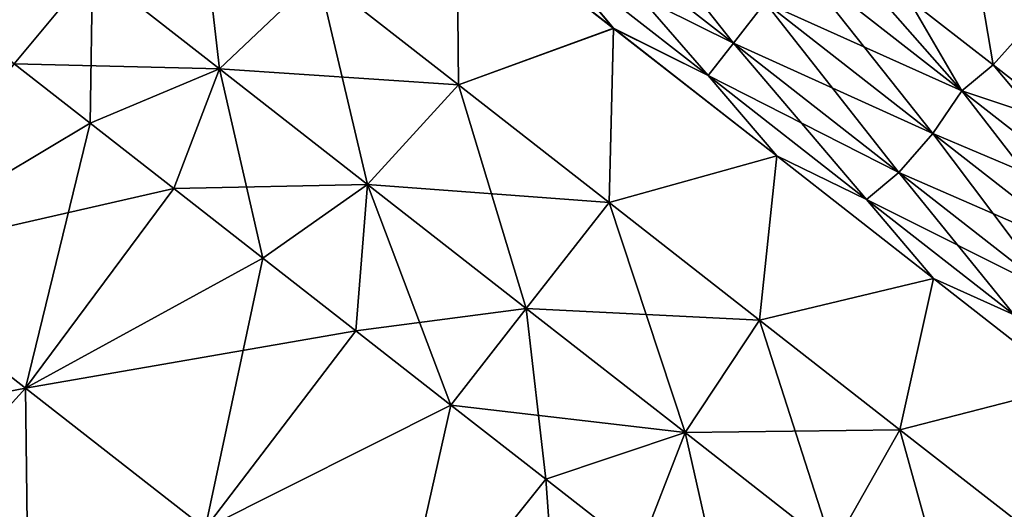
# Model space of a CAD drawing. Header units: millimetres. Extents: x -84 to 84, y -375 to 242.
# Tile 7 of 166: x -78.4 to -72.33, y 33.75 to 36.77. Entities that reach past the tile are written whole.
import ezdxf

# ---------------------------------------------------------------- set-up
doc = ezdxf.new("R2010")
doc.units = ezdxf.units.MM
doc.header["$LTSCALE"] = 81.481481
for name, color, linetype in [('191', 7, 'CONTINUOUS'), ('192', 7, 'CONTINUOUS'), ('193', 7, 'CONTINUOUS'), ('194', 7, 'CONTINUOUS'), ('197', 7, 'CONTINUOUS'), ('198', 7, 'CONTINUOUS'), ('199', 7, 'CONTINUOUS'), ('200', 7, 'CONTINUOUS')]:
    doc.layers.add(name, color=color, linetype=linetype)

msp = doc.modelspace()

# ---------------------------------------------------------------- linework, layer by layer
at = {"layer": '191', "color": 7, "linetype": 'CONTINUOUS', "true_color": 0xa2afbf}
for points in [[(-78.4338, 36.5019, 13.37), (-79.3751, 35.292, 14.3728), (-77.9639, 36.1349, 13.8163), (-78.4338, 36.5019, 13.37)], [(-79.3751, 35.292, 14.3728), (-78.3638, 34.5019, 15.0464), (-77.9639, 36.1349, 13.8163), (-79.3751, 35.292, 14.3728)], [(-77.9639, 36.1349, 13.8163), (-78.3638, 34.5019, 15.0464), (-77.4488, 35.7324, 14.1733), (-77.9639, 36.1349, 13.8163)], [(-77.4488, 35.7324, 14.1733), (-78.3638, 34.5019, 15.0464), (-76.8989, 35.3028, 14.4336), (-77.4488, 35.7324, 14.1733)], [(-79.3751, 35.292, 14.3728), (-79.5099, 33.2384, 15.3766), (-78.3638, 34.5019, 15.0464), (-79.3751, 35.292, 14.3728)], [(-78.3638, 34.5019, 15.0464), (-77.2549, 33.6356, 15.3932), (-76.8989, 35.3028, 14.4336), (-78.3638, 34.5019, 15.0464)], [(-76.8989, 35.3028, 14.4336), (-77.2549, 33.6356, 15.3932), (-76.3255, 34.8547, 14.5919), (-76.8989, 35.3028, 14.4336)], [(-76.3255, 34.8547, 14.5919), (-77.2549, 33.6356, 15.3932), (-75.7401, 34.3974, 14.645), (-76.3255, 34.8547, 14.5919)], [(-79.5099, 33.2384, 15.3766), (-78.3358, 32.3211, 15.7438), (-78.3638, 34.5019, 15.0464), (-79.5099, 33.2384, 15.3766)], [(-78.3638, 34.5019, 15.0464), (-78.3358, 32.3211, 15.7438), (-77.2549, 33.6356, 15.3932), (-78.3638, 34.5019, 15.0464)], [(-77.2549, 33.6356, 15.3932), (-76.1128, 32.7433, 15.3932), (-75.7401, 34.3974, 14.645), (-77.2549, 33.6356, 15.3932)], [(-75.7401, 34.3974, 14.645), (-76.1128, 32.7433, 15.3932), (-75.1547, 33.94, 14.5919), (-75.7401, 34.3974, 14.645)], [(-76.1128, 32.7433, 15.3932), (-75.0039, 31.8769, 15.0464), (-75.1547, 33.94, 14.5919), (-76.1128, 32.7433, 15.3932)], [(-75.1547, 33.94, 14.5919), (-75.0039, 31.8769, 15.0464), (-74.5812, 33.492, 14.4336), (-75.1547, 33.94, 14.5919)]]:
    msp.add_3dface(points, dxfattribs=at)
at = {"layer": '192', "color": 7, "linetype": 'CONTINUOUS', "true_color": 0xa2afbf}
for points in [[(-77.9498, 37.0824, 12.8193), (-77.1663, 36.4703, 13.5822), (-77.3008, 37.6281, 12.6439), (-77.9498, 37.0824, 12.8193)], [(-77.3008, 37.6281, 12.6439), (-77.1663, 36.4703, 13.5822), (-76.5579, 37.0477, 13.3674), (-77.3008, 37.6281, 12.6439)], [(-76.5579, 37.0477, 13.3674), (-75.6927, 36.3717, 13.8222), (-75.7027, 37.4743, 13.5078), (-76.5579, 37.0477, 13.3674)], [(-75.7027, 37.4743, 13.5078), (-75.6927, 36.3717, 13.8222), (-74.7366, 36.7195, 13.8679), (-75.7027, 37.4743, 13.5078)], [(-78.8488, 36.8262, 12.8434), (-78.4338, 36.5019, 13.37), (-77.9498, 37.0824, 12.8193), (-78.8488, 36.8262, 12.8434)], [(-78.4338, 36.5019, 13.37), (-77.9639, 36.1349, 13.8163), (-77.9498, 37.0824, 12.8193), (-78.4338, 36.5019, 13.37)], [(-77.9498, 37.0824, 12.8193), (-77.9639, 36.1349, 13.8163), (-77.1663, 36.4703, 13.5822), (-77.9498, 37.0824, 12.8193)], [(-77.1663, 36.4703, 13.5822), (-76.254, 35.7575, 14.0617), (-76.5579, 37.0477, 13.3674), (-77.1663, 36.4703, 13.5822)], [(-76.5579, 37.0477, 13.3674), (-76.254, 35.7575, 14.0617), (-75.6927, 36.3717, 13.8222), (-76.5579, 37.0477, 13.3674)], [(-75.6927, 36.3717, 13.8222), (-74.7643, 35.6464, 13.9773), (-74.7366, 36.7195, 13.8679), (-75.6927, 36.3717, 13.8222)], [(-74.7366, 36.7195, 13.8679), (-74.7643, 35.6464, 13.9773), (-73.7297, 35.9328, 13.8679), (-74.7366, 36.7195, 13.8679)], [(-77.9639, 36.1349, 13.8163), (-77.4488, 35.7324, 14.1733), (-77.1663, 36.4703, 13.5822), (-77.9639, 36.1349, 13.8163)], [(-77.4488, 35.7324, 14.1733), (-76.8989, 35.3028, 14.4336), (-77.1663, 36.4703, 13.5822), (-77.4488, 35.7324, 14.1733)], [(-77.1663, 36.4703, 13.5822), (-76.8989, 35.3028, 14.4336), (-76.254, 35.7575, 14.0617), (-77.1663, 36.4703, 13.5822)], [(-76.254, 35.7575, 14.0617), (-75.275, 34.9926, 14.2253), (-75.6927, 36.3717, 13.8222), (-76.254, 35.7575, 14.0617)], [(-75.6927, 36.3717, 13.8222), (-75.275, 34.9926, 14.2253), (-74.7643, 35.6464, 13.9773), (-75.6927, 36.3717, 13.8222)], [(-74.7643, 35.6464, 13.9773), (-73.8358, 34.921, 13.8222), (-73.7297, 35.9328, 13.8679), (-74.7643, 35.6464, 13.9773)], [(-73.7297, 35.9328, 13.8679), (-73.8358, 34.921, 13.8222), (-72.7635, 35.178, 13.5078), (-73.7297, 35.9328, 13.8679)], [(-76.8989, 35.3028, 14.4336), (-76.3255, 34.8547, 14.5919), (-76.254, 35.7575, 14.0617), (-76.8989, 35.3028, 14.4336)], [(-76.3255, 34.8547, 14.5919), (-75.7401, 34.3974, 14.645), (-76.254, 35.7575, 14.0617), (-76.3255, 34.8547, 14.5919)], [(-76.254, 35.7575, 14.0617), (-75.7401, 34.3974, 14.645), (-75.275, 34.9926, 14.2253), (-76.254, 35.7575, 14.0617)], [(-75.275, 34.9926, 14.2253), (-74.296, 34.2277, 14.0617), (-74.7643, 35.6464, 13.9773), (-75.275, 34.9926, 14.2253)], [(-74.7643, 35.6464, 13.9773), (-74.296, 34.2277, 14.0617), (-73.8358, 34.921, 13.8222), (-74.7643, 35.6464, 13.9773)], [(-73.8358, 34.921, 13.8222), (-72.9706, 34.245, 13.3674), (-72.7635, 35.178, 13.5078), (-73.8358, 34.921, 13.8222)], [(-72.7635, 35.178, 13.5078), (-72.9706, 34.245, 13.3674), (-71.9166, 34.5162, 12.8169), (-72.7635, 35.178, 13.5078)], [(-75.7401, 34.3974, 14.645), (-75.1547, 33.94, 14.5919), (-75.275, 34.9926, 14.2253), (-75.7401, 34.3974, 14.645)], [(-75.275, 34.9926, 14.2253), (-75.1547, 33.94, 14.5919), (-74.296, 34.2277, 14.0617), (-75.275, 34.9926, 14.2253)], [(-74.296, 34.2277, 14.0617), (-73.3837, 33.515, 13.5822), (-73.8358, 34.921, 13.8222), (-74.296, 34.2277, 14.0617)], [(-73.8358, 34.921, 13.8222), (-73.3837, 33.515, 13.5822), (-72.9706, 34.245, 13.3674), (-73.8358, 34.921, 13.8222)], [(-72.9706, 34.245, 13.3674), (-72.2277, 33.6646, 12.6439), (-71.9166, 34.5162, 12.8169), (-72.9706, 34.245, 13.3674)], [(-73.3837, 33.515, 13.5822), (-72.6003, 32.9029, 12.8193), (-72.9706, 34.245, 13.3674), (-73.3837, 33.515, 13.5822)], [(-72.9706, 34.245, 13.3674), (-72.6003, 32.9029, 12.8193), (-72.2277, 33.6646, 12.6439), (-72.9706, 34.245, 13.3674)], [(-75.1547, 33.94, 14.5919), (-74.5812, 33.492, 14.4336), (-74.296, 34.2277, 14.0617), (-75.1547, 33.94, 14.5919)], [(-74.5812, 33.492, 14.4336), (-74.0313, 33.0623, 14.1733), (-74.296, 34.2277, 14.0617), (-74.5812, 33.492, 14.4336)], [(-74.296, 34.2277, 14.0617), (-74.0313, 33.0623, 14.1733), (-73.3837, 33.515, 13.5822), (-74.296, 34.2277, 14.0617)]]:
    msp.add_3dface(points, dxfattribs=at)
at = {"layer": '193', "color": 7, "linetype": 'CONTINUOUS', "true_color": 0xa2afbf}
for points in [[(-73.9978, 36.6274, 14.4221), (-74.8347, 37.6867, 14.3204), (-75.017, 37.4236, 14.2518), (-73.9978, 36.6274, 14.4221)], [(-73.8011, 36.8791, 14.4931), (-74.8347, 37.6867, 14.3204), (-73.9978, 36.6274, 14.4221), (-73.8011, 36.8791, 14.4931)], [(-75.7027, 37.4743, 13.5078), (-74.7366, 36.7195, 13.8679), (-75.1298, 37.1916, 14.0505), (-75.7027, 37.4743, 13.5078)], [(-74.1532, 36.4285, 14.2136), (-75.017, 37.4236, 14.2518), (-75.1298, 37.1916, 14.0505), (-74.1532, 36.4285, 14.2136)], [(-73.9978, 36.6274, 14.4221), (-75.017, 37.4236, 14.2518), (-74.1532, 36.4285, 14.2136), (-73.9978, 36.6274, 14.4221)], [(-73.606, 37.1288, 14.411), (-72.5891, 36.3343, 14.2411), (-73.4557, 37.3212, 14.195), (-73.606, 37.1288, 14.411)], [(-73.4557, 37.3212, 14.195), (-72.5891, 36.3343, 14.2411), (-72.9208, 36.9033, 14.1464), (-73.4557, 37.3212, 14.195)], [(-74.7366, 36.7195, 13.8679), (-74.1532, 36.4285, 14.2136), (-75.1298, 37.1916, 14.0505), (-74.7366, 36.7195, 13.8679)], [(-72.7675, 36.0716, 14.3204), (-73.606, 37.1288, 14.411), (-73.8011, 36.8791, 14.4931), (-72.7675, 36.0716, 14.3204)], [(-72.5891, 36.3343, 14.2411), (-73.606, 37.1288, 14.411), (-72.7675, 36.0716, 14.3204), (-72.5891, 36.3343, 14.2411)], [(-72.9786, 35.8311, 14.2518), (-73.8011, 36.8791, 14.4931), (-73.9978, 36.6274, 14.4221), (-72.9786, 35.8311, 14.2518)], [(-72.7675, 36.0716, 14.3204), (-73.8011, 36.8791, 14.4931), (-72.9786, 35.8311, 14.2518), (-72.7675, 36.0716, 14.3204)], [(-72.9208, 36.9033, 14.1464), (-72.5891, 36.3343, 14.2411), (-72.3967, 36.4938, 14.0018), (-72.9208, 36.9033, 14.1464)], [(-74.7366, 36.7195, 13.8679), (-73.7297, 35.9328, 13.8679), (-74.1532, 36.4285, 14.2136), (-74.7366, 36.7195, 13.8679)], [(-73.1765, 35.6655, 14.0505), (-73.9978, 36.6274, 14.4221), (-74.1532, 36.4285, 14.2136), (-73.1765, 35.6655, 14.0505)], [(-72.9786, 35.8311, 14.2518), (-73.9978, 36.6274, 14.4221), (-73.1765, 35.6655, 14.0505), (-72.9786, 35.8311, 14.2518)], [(-72.5891, 36.3343, 14.2411), (-71.6415, 35.594, 13.743), (-72.3967, 36.4938, 14.0018), (-72.5891, 36.3343, 14.2411)], [(-72.3967, 36.4938, 14.0018), (-71.6415, 35.594, 13.743), (-71.8942, 36.1013, 13.7639), (-72.3967, 36.4938, 14.0018)], [(-73.7297, 35.9328, 13.8679), (-73.1765, 35.6655, 14.0505), (-74.1532, 36.4285, 14.2136), (-73.7297, 35.9328, 13.8679)], [(-71.8043, 35.319, 13.8141), (-72.5891, 36.3343, 14.2411), (-72.7675, 36.0716, 14.3204), (-71.8043, 35.319, 13.8141)], [(-71.6415, 35.594, 13.743), (-72.5891, 36.3343, 14.2411), (-71.8043, 35.319, 13.8141), (-71.6415, 35.594, 13.743)], [(-72.0289, 35.0891, 13.7526), (-72.7675, 36.0716, 14.3204), (-72.9786, 35.8311, 14.2518), (-72.0289, 35.0891, 13.7526)], [(-71.8043, 35.319, 13.8141), (-72.7675, 36.0716, 14.3204), (-72.0289, 35.0891, 13.7526), (-71.8043, 35.319, 13.8141)], [(-73.7297, 35.9328, 13.8679), (-72.7635, 35.178, 13.5078), (-73.1765, 35.6655, 14.0505), (-73.7297, 35.9328, 13.8679)], [(-72.2664, 34.9544, 13.5721), (-72.9786, 35.8311, 14.2518), (-73.1765, 35.6655, 14.0505), (-72.2664, 34.9544, 13.5721)], [(-72.0289, 35.0891, 13.7526), (-72.9786, 35.8311, 14.2518), (-72.2664, 34.9544, 13.5721), (-72.0289, 35.0891, 13.7526)], [(-72.7635, 35.178, 13.5078), (-72.2664, 34.9544, 13.5721), (-73.1765, 35.6655, 14.0505), (-72.7635, 35.178, 13.5078)], [(-72.7635, 35.178, 13.5078), (-71.9166, 34.5162, 12.8169), (-72.2664, 34.9544, 13.5721), (-72.7635, 35.178, 13.5078)]]:
    msp.add_3dface(points, dxfattribs=at)
at = {"layer": '194', "color": 7, "linetype": 'CONTINUOUS', "true_color": 0xa2afbf}
for points in [[(-72.9208, 36.9033, 14.1464), (-72.3967, 36.4938, 14.0018), (-72.5924, 37.6555, 13.3326), (-72.9208, 36.9033, 14.1464)], [(-72.5924, 37.6555, 13.3326), (-72.3967, 36.4938, 14.0018), (-71.8664, 37.0883, 13.1055), (-72.5924, 37.6555, 13.3326)], [(-72.3967, 36.4938, 14.0018), (-71.8942, 36.1013, 13.7639), (-71.8664, 37.0883, 13.1055), (-72.3967, 36.4938, 14.0018)]]:
    msp.add_3dface(points, dxfattribs=at)
at = {"layer": '197', "color": 7, "linetype": 'CONTINUOUS', "true_color": 0xa2afbf}
for points in [[(-77.9639, 36.1349, 5.0337), (-79.3751, 35.292, 4.4772), (-78.4338, 36.5019, 5.48), (-77.9639, 36.1349, 5.0337)], [(-77.4488, 35.7324, 4.6767), (-79.3751, 35.292, 4.4772), (-77.9639, 36.1349, 5.0337), (-77.4488, 35.7324, 4.6767)], [(-78.3638, 34.5019, 3.8036), (-79.3751, 35.292, 4.4772), (-77.4488, 35.7324, 4.6767), (-78.3638, 34.5019, 3.8036)], [(-76.8989, 35.3028, 4.4164), (-78.3638, 34.5019, 3.8036), (-77.4488, 35.7324, 4.6767), (-76.8989, 35.3028, 4.4164)], [(-78.3638, 34.5019, 3.8036), (-80.5806, 34.0749, 4.1865), (-79.3751, 35.292, 4.4772), (-78.3638, 34.5019, 3.8036)], [(-76.3255, 34.8547, 4.2581), (-78.3638, 34.5019, 3.8036), (-76.8989, 35.3028, 4.4164), (-76.3255, 34.8547, 4.2581)], [(-77.2549, 33.6356, 3.4568), (-78.3638, 34.5019, 3.8036), (-76.3255, 34.8547, 4.2581), (-77.2549, 33.6356, 3.4568)], [(-75.7401, 34.3974, 4.205), (-77.2549, 33.6356, 3.4568), (-76.3255, 34.8547, 4.2581), (-75.7401, 34.3974, 4.205)], [(-79.5099, 33.2384, 3.4734), (-80.5806, 34.0749, 4.1865), (-78.3638, 34.5019, 3.8036), (-79.5099, 33.2384, 3.4734)], [(-77.2549, 33.6356, 3.4568), (-79.5099, 33.2384, 3.4734), (-78.3638, 34.5019, 3.8036), (-77.2549, 33.6356, 3.4568)], [(-76.1128, 32.7433, 3.4568), (-77.2549, 33.6356, 3.4568), (-75.7401, 34.3974, 4.205), (-76.1128, 32.7433, 3.4568)], [(-75.1547, 33.94, 4.2581), (-76.1128, 32.7433, 3.4568), (-75.7401, 34.3974, 4.205), (-75.1547, 33.94, 4.2581)], [(-74.5812, 33.492, 4.4164), (-76.1128, 32.7433, 3.4568), (-75.1547, 33.94, 4.2581), (-74.5812, 33.492, 4.4164)]]:
    msp.add_3dface(points, dxfattribs=at)
at = {"layer": '198', "color": 7, "linetype": 'CONTINUOUS', "true_color": 0xa2afbf}
for points in [[(-76.5579, 37.0477, 5.4826), (-75.7029, 37.4744, 5.3423), (-75.6927, 36.3717, 5.0278), (-76.5579, 37.0477, 5.4826)], [(-75.7029, 37.4744, 5.3423), (-74.737, 36.7198, 4.9822), (-75.6927, 36.3717, 5.0278), (-75.7029, 37.4744, 5.3423)], [(-78.4338, 36.5019, 5.48), (-78.8488, 36.8262, 6.0066), (-77.9498, 37.0824, 6.0307), (-78.4338, 36.5019, 5.48)], [(-78.4338, 36.5019, 5.48), (-77.9498, 37.0824, 6.0307), (-77.1663, 36.4703, 5.2678), (-78.4338, 36.5019, 5.48)], [(-77.9498, 37.0824, 6.0307), (-76.5579, 37.0477, 5.4826), (-77.1663, 36.4703, 5.2678), (-77.9498, 37.0824, 6.0307)], [(-76.5579, 37.0477, 5.4826), (-75.6927, 36.3717, 5.0278), (-77.1663, 36.4703, 5.2678), (-76.5579, 37.0477, 5.4826)], [(-75.6927, 36.3717, 5.0278), (-74.737, 36.7198, 4.9822), (-74.7643, 35.6464, 4.8727), (-75.6927, 36.3717, 5.0278)], [(-74.737, 36.7198, 4.9822), (-73.7302, 35.9332, 4.982), (-74.7643, 35.6464, 4.8727), (-74.737, 36.7198, 4.9822)], [(-77.9639, 36.1349, 5.0337), (-78.4338, 36.5019, 5.48), (-77.1663, 36.4703, 5.2678), (-77.9639, 36.1349, 5.0337)], [(-77.4488, 35.7324, 4.6767), (-77.9639, 36.1349, 5.0337), (-77.1663, 36.4703, 5.2678), (-77.4488, 35.7324, 4.6767)], [(-77.4488, 35.7324, 4.6767), (-77.1663, 36.4703, 5.2678), (-76.254, 35.7575, 4.7883), (-77.4488, 35.7324, 4.6767)], [(-77.1663, 36.4703, 5.2678), (-75.6927, 36.3717, 5.0278), (-76.254, 35.7575, 4.7883), (-77.1663, 36.4703, 5.2678)], [(-75.6927, 36.3717, 5.0278), (-74.7643, 35.6464, 4.8727), (-76.254, 35.7575, 4.7883), (-75.6927, 36.3717, 5.0278)], [(-74.7643, 35.6464, 4.8727), (-73.7302, 35.9332, 4.982), (-73.8358, 34.921, 5.0278), (-74.7643, 35.6464, 4.8727)], [(-73.7302, 35.9332, 4.982), (-72.7641, 35.1784, 5.3419), (-73.8358, 34.921, 5.0278), (-73.7302, 35.9332, 4.982)], [(-76.8989, 35.3028, 4.4164), (-77.4488, 35.7324, 4.6767), (-76.254, 35.7575, 4.7883), (-76.8989, 35.3028, 4.4164)], [(-76.3255, 34.8547, 4.2581), (-76.8989, 35.3028, 4.4164), (-76.254, 35.7575, 4.7883), (-76.3255, 34.8547, 4.2581)], [(-76.3255, 34.8547, 4.2581), (-76.254, 35.7575, 4.7883), (-75.275, 34.9926, 4.6247), (-76.3255, 34.8547, 4.2581)], [(-76.254, 35.7575, 4.7883), (-74.7643, 35.6464, 4.8727), (-75.275, 34.9926, 4.6247), (-76.254, 35.7575, 4.7883)], [(-74.7643, 35.6464, 4.8727), (-73.8358, 34.921, 5.0278), (-75.275, 34.9926, 4.6247), (-74.7643, 35.6464, 4.8727)], [(-73.8358, 34.921, 5.0278), (-72.7641, 35.1784, 5.3419), (-72.9706, 34.245, 5.4826), (-73.8358, 34.921, 5.0278)], [(-72.7641, 35.1784, 5.3419), (-71.9171, 34.5166, 6.0325), (-72.9706, 34.245, 5.4826), (-72.7641, 35.1784, 5.3419)], [(-75.7401, 34.3974, 4.205), (-76.3255, 34.8547, 4.2581), (-75.275, 34.9926, 4.6247), (-75.7401, 34.3974, 4.205)], [(-75.7401, 34.3974, 4.205), (-75.275, 34.9926, 4.6247), (-74.296, 34.2277, 4.7883), (-75.7401, 34.3974, 4.205)], [(-75.275, 34.9926, 4.6247), (-73.8358, 34.921, 5.0278), (-74.296, 34.2277, 4.7883), (-75.275, 34.9926, 4.6247)], [(-73.8358, 34.921, 5.0278), (-72.9706, 34.245, 5.4826), (-74.296, 34.2277, 4.7883), (-73.8358, 34.921, 5.0278)], [(-72.9706, 34.245, 5.4826), (-71.9171, 34.5166, 6.0325), (-72.2277, 33.6646, 6.2061), (-72.9706, 34.245, 5.4826)], [(-75.1547, 33.94, 4.2581), (-75.7401, 34.3974, 4.205), (-74.296, 34.2277, 4.7883), (-75.1547, 33.94, 4.2581)], [(-74.296, 34.2277, 4.7883), (-72.9706, 34.245, 5.4826), (-73.3837, 33.515, 5.2678), (-74.296, 34.2277, 4.7883)], [(-72.9706, 34.245, 5.4826), (-72.2277, 33.6646, 6.2061), (-73.3837, 33.515, 5.2678), (-72.9706, 34.245, 5.4826)], [(-74.5812, 33.492, 4.4164), (-75.1547, 33.94, 4.2581), (-74.296, 34.2277, 4.7883), (-74.5812, 33.492, 4.4164)], [(-74.5812, 33.492, 4.4164), (-74.296, 34.2277, 4.7883), (-73.3837, 33.515, 5.2678), (-74.5812, 33.492, 4.4164)]]:
    msp.add_3dface(points, dxfattribs=at)
at = {"layer": '199', "color": 7, "linetype": 'CONTINUOUS', "true_color": 0xa2afbf}
for points in [[(-74.737, 36.7198, 4.9822), (-75.7029, 37.4744, 5.3423), (-75.1298, 37.1916, 4.7995), (-74.737, 36.7198, 4.9822)], [(-73.9978, 36.6274, 4.4279), (-75.1298, 37.1916, 4.7995), (-75.017, 37.4236, 4.5982), (-73.9978, 36.6274, 4.4279)], [(-73.9978, 36.6274, 4.4279), (-75.017, 37.4236, 4.5982), (-73.8011, 36.8791, 4.3569), (-73.9978, 36.6274, 4.4279)], [(-74.1532, 36.4285, 4.6364), (-74.737, 36.7198, 4.9822), (-75.1298, 37.1916, 4.7995), (-74.1532, 36.4285, 4.6364)], [(-74.1532, 36.4285, 4.6364), (-75.1298, 37.1916, 4.7995), (-73.9978, 36.6274, 4.4279), (-74.1532, 36.4285, 4.6364)], [(-72.5891, 36.3343, 4.6089), (-73.8011, 36.8791, 4.3569), (-73.606, 37.1288, 4.439), (-72.5891, 36.3343, 4.6089)], [(-72.5891, 36.3343, 4.6089), (-73.606, 37.1288, 4.439), (-72.9208, 36.9033, 4.7036), (-72.5891, 36.3343, 4.6089)], [(-72.7675, 36.0716, 4.5296), (-73.9978, 36.6274, 4.4279), (-73.8011, 36.8791, 4.3569), (-72.7675, 36.0716, 4.5296)], [(-72.7675, 36.0716, 4.5296), (-73.8011, 36.8791, 4.3569), (-72.5891, 36.3343, 4.6089), (-72.7675, 36.0716, 4.5296)], [(-72.3967, 36.4938, 4.8482), (-72.5891, 36.3343, 4.6089), (-72.9208, 36.9033, 4.7036), (-72.3967, 36.4938, 4.8482)], [(-73.7302, 35.9332, 4.982), (-74.737, 36.7198, 4.9822), (-74.1532, 36.4285, 4.6364), (-73.7302, 35.9332, 4.982)], [(-72.9786, 35.8311, 4.5982), (-74.1532, 36.4285, 4.6364), (-73.9978, 36.6274, 4.4279), (-72.9786, 35.8311, 4.5982)], [(-72.9786, 35.8311, 4.5982), (-73.9978, 36.6274, 4.4279), (-72.7675, 36.0716, 4.5296), (-72.9786, 35.8311, 4.5982)], [(-71.8942, 36.1013, 5.0861), (-72.5891, 36.3343, 4.6089), (-72.3967, 36.4938, 4.8482), (-71.8942, 36.1013, 5.0861)], [(-73.1765, 35.6655, 4.7995), (-73.7302, 35.9332, 4.982), (-74.1532, 36.4285, 4.6364), (-73.1765, 35.6655, 4.7995)], [(-73.1765, 35.6655, 4.7995), (-74.1532, 36.4285, 4.6364), (-72.9786, 35.8311, 4.5982), (-73.1765, 35.6655, 4.7995)], [(-71.6415, 35.594, 5.107), (-72.7675, 36.0716, 4.5296), (-72.5891, 36.3343, 4.6089), (-71.6415, 35.594, 5.107)], [(-71.6415, 35.594, 5.107), (-72.5891, 36.3343, 4.6089), (-71.8942, 36.1013, 5.0861), (-71.6415, 35.594, 5.107)], [(-71.8043, 35.319, 5.0359), (-72.9786, 35.8311, 4.5982), (-72.7675, 36.0716, 4.5296), (-71.8043, 35.319, 5.0359)], [(-71.8043, 35.319, 5.0359), (-72.7675, 36.0716, 4.5296), (-71.6415, 35.594, 5.107), (-71.8043, 35.319, 5.0359)], [(-72.7641, 35.1784, 5.3419), (-73.7302, 35.9332, 4.982), (-73.1765, 35.6655, 4.7995), (-72.7641, 35.1784, 5.3419)], [(-72.0289, 35.0891, 5.0974), (-73.1765, 35.6655, 4.7995), (-72.9786, 35.8311, 4.5982), (-72.0289, 35.0891, 5.0974)], [(-72.0289, 35.0891, 5.0974), (-72.9786, 35.8311, 4.5982), (-71.8043, 35.319, 5.0359), (-72.0289, 35.0891, 5.0974)], [(-72.2664, 34.9544, 5.2779), (-72.7641, 35.1784, 5.3419), (-73.1765, 35.6655, 4.7995), (-72.2664, 34.9544, 5.2779)], [(-72.2664, 34.9544, 5.2779), (-73.1765, 35.6655, 4.7995), (-72.0289, 35.0891, 5.0974), (-72.2664, 34.9544, 5.2779)], [(-71.9171, 34.5166, 6.0325), (-72.7641, 35.1784, 5.3419), (-72.2664, 34.9544, 5.2779), (-71.9171, 34.5166, 6.0325)]]:
    msp.add_3dface(points, dxfattribs=at)
at = {"layer": '200', "color": 7, "linetype": 'CONTINUOUS', "true_color": 0xa2afbf}
for points in [[(-72.3967, 36.4938, 4.8482), (-72.9208, 36.9033, 4.7036), (-71.8664, 37.0883, 5.7445), (-72.3967, 36.4938, 4.8482)], [(-71.8942, 36.1013, 5.0861), (-72.3967, 36.4938, 4.8482), (-71.8664, 37.0883, 5.7445), (-71.8942, 36.1013, 5.0861)]]:
    msp.add_3dface(points, dxfattribs=at)

doc.saveas('drawing.dxf')
